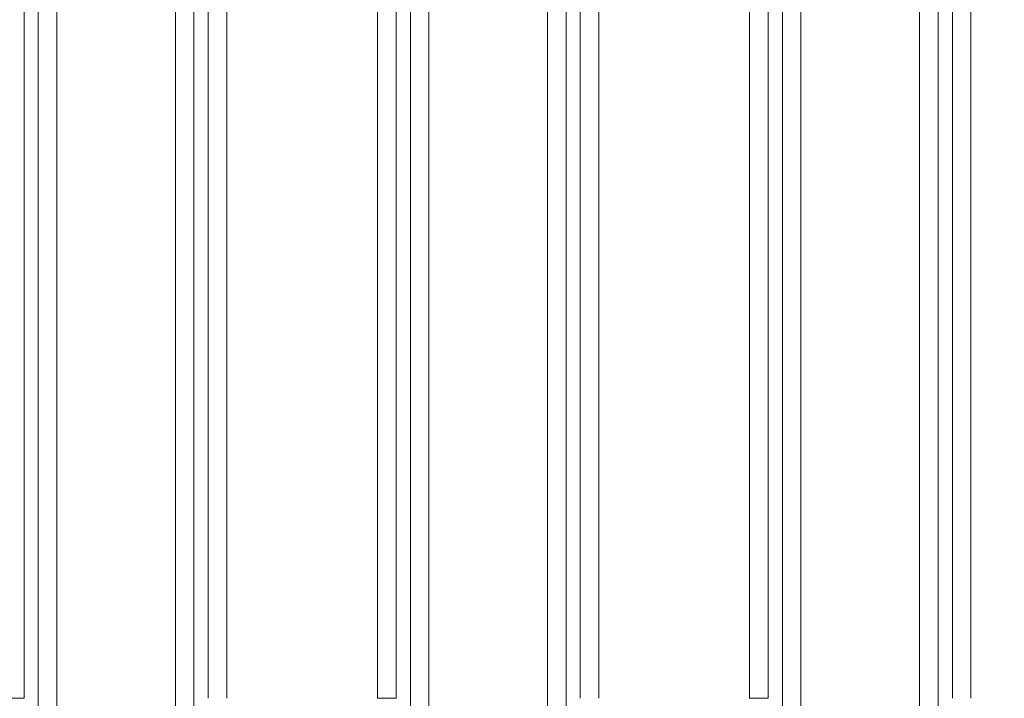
# Model space of a CAD drawing. Header units: millimetres. Extents: x 5 to 415, y 5 to 292.
# Tile 70 of 112: x 328 to 339, y 149 to 156. Entities that reach past the tile are written whole.
import ezdxf

# ---------------------------------------------------------------- set-up
doc = ezdxf.new("R2010")
doc.units = ezdxf.units.MM
doc.layers.add('Bemaßung (ISO)', color=7, linetype='Continuous', lineweight=25)
doc.layers.add('Sichtbar schmal (ISO)', color=7, linetype='Continuous', lineweight=18)
doc.styles.add('Notiztext (ISO)', font='isocpeur.ttf')
doc.dimstyles.new('Standard (ISO)', dxfattribs={"dimtxt": 3.5, "dimasz": 2.5, "dimexe": 2, "dimexo": 0, "dimgap": 0.762, "dimtad": 1, "dimtoh": 1, "dimdec": 8, "dimdsep": 46, "dimtxsty": 'Notiztext (ISO)', "dimcen": 0.09, "dimdle": 10, "dimclrd": 256, "dimclre": 256, "dimclrt": 256, "dimadec": 6, "dimazin": 2, "dimtfac": 0.514286, "dimtdec": 3, "dimtmove": 0, "dimatfit": 3, "dimfxl": 1, "dimtolj": 1, "dimlwd": -1, "dimlwe": -1, "dimarcsym": 0})

# ---------------------------------------------------------------- blocks, each defined once
blk = doc.blocks.new('*D13')
at = {"layer": 'Bemaßung (ISO)', "transparency": 16777216}
for p, q in [((306.919, 152.847), (306.919, 123.569)), ((351.919, 152.847), (351.919, 123.569)), ((309.419, 125.569), (349.419, 125.569))]:
    blk.add_line(p, q, dxfattribs=at)
for points in [[(309.419, 125.985), (309.419, 125.152), (306.919, 125.569)], [(349.419, 125.985), (349.419, 125.152), (351.919, 125.569)]]:
    blk.add_solid(points, dxfattribs=at)
at = {"layer": 'Defpoints', "color": 0, "transparency": 16777216}
for p in [(306.919, 152.847), (351.919, 152.847), (351.919, 125.569)]:
    blk.add_point(p, dxfattribs=at)
at = {"layer": 'Bemaßung (ISO)', "transparency": 16777216, "insert": (327.144, 129.831), "char_height": 3.5, "attachment_point": 1, "style": 'Notiztext (ISO)'}
blk.add_mtext('\\A1;45', dxfattribs=at)

msp = doc.modelspace()

# ---------------------------------------------------------------- linework, layer by layer
at = {"layer": 'Sichtbar schmal (ISO)'}
for p, q in [((328.18175764, 143.90378978), (328.18175764, 168.44120817)), ((328.38148355, 168.45347688), (328.38148355, 143.89152107)), ((329.65600638, 143.89152107), (329.65600638, 168.45347688)), ((329.85573229, 168.44120817), (329.85573229, 143.90378978)), ((332.18175764, 143.90378977), (332.18175764, 168.44120817)), ((332.38148355, 168.45347688), (332.38148355, 143.89152107)), ((333.65600638, 143.89152107), (333.65600638, 168.45347688)), ((333.85573229, 168.44120817), (333.85573229, 143.90378978)), ((336.18175764, 143.90378978), (336.18175764, 168.44120817)), ((336.38148355, 168.45347688), (336.38148355, 143.89152107)), ((337.65600638, 143.89152107), (337.65600638, 168.45347688)), ((337.85573229, 168.44120817), (337.85573229, 143.90378978)), ((328.02867796, 163.64949987), (328.02867796, 148.69549808)), ((330.00881197, 148.69549808), (330.00881197, 163.64949987)), ((330.20853788, 163.64949987), (330.20853788, 148.69549808)), ((331.82895205, 148.69549808), (331.82895205, 163.64949987)), ((332.02867796, 163.64949987), (332.02867796, 148.69549808)), ((334.00881197, 148.69549808), (334.00881197, 163.64949987)), ((334.20853788, 163.64949987), (334.20853788, 148.69549808)), ((335.82895205, 148.69549808), (335.82895205, 163.64949987)), ((336.02867796, 163.64949987), (336.02867796, 148.69549808)), ((338.00881197, 148.69549808), (338.00881197, 163.64949987)), ((338.20853788, 163.64949987), (338.20853788, 148.69549808)), ((328.02867796, 148.69549808), (327.82895205, 148.69549808)), ((332.02867796, 148.69549808), (331.82895205, 148.69549808)), ((336.02867796, 148.69549808), (335.82895205, 148.69549808))]:
    msp.add_line(p, q, dxfattribs=at)

# ---------------------------------------------------------------- dimensions: what is measured, and where the dimension line sits
at = {"layer": 'Bemaßung (ISO)'}
dim = msp.add_linear_dim(base=(351.9187449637, 125.5687163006), p1=(306.9187449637, 152.8474989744), p2=(351.9187449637, 152.8474989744), angle=180, dimstyle='Standard (ISO)', override={"dimgap": 0.762, "dimtoh": 0, "dimdec": 8, "dimtol": 0, "dimlim": 0, "dimtp": 0, "dimtm": 0, "dimtdec": 3, "dimtofl": 0, "dimatfit": 1}, dxfattribs=at)
dim.commit()
dim.dimension.update_dxf_attribs({"geometry": '*D13', "text_midpoint": (329.4187449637, 125.5687163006), "dimtype": 160})

doc.saveas('drawing.dxf')
